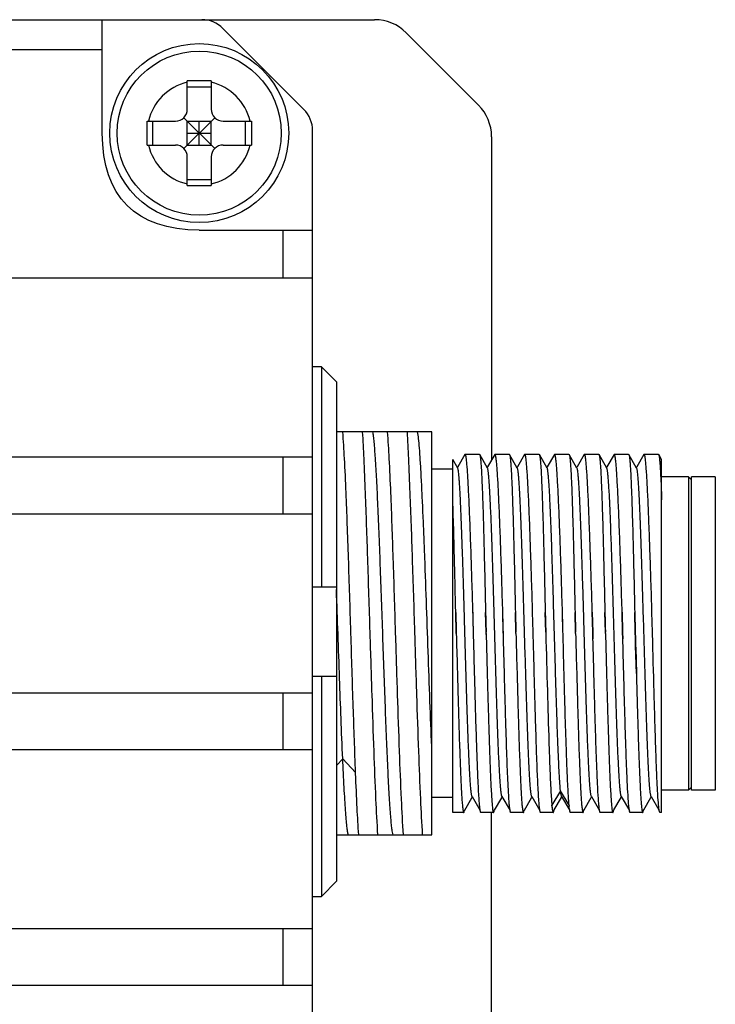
# Model space of a CAD drawing. Header units: millimetres. Extents: x 0 to 420, y 0 to 297.
# Tile 5 of 18: x 99 to 115, y 229 to 251. Entities that reach past the tile are written whole.
import ezdxf

# ---------------------------------------------------------------- set-up
doc = ezdxf.new("R2010")
doc.units = ezdxf.units.MM
doc.header["$LTSCALE"] = 23.1
doc.layers.add('_000-X55_ASM_18_1', color=7, linetype='CONTINUOUS')

msp = doc.modelspace()

# ---------------------------------------------------------------- linework, layer by layer
at = {"layer": '_000-X55_ASM_18_1'}
for p, q in [((44.3178, 251.4596), (107.3036, 251.4596)), ((101.2179, 248.9269), (101.2179, 251.4596)), ((105.7225, 249.4549), (103.9131, 251.2644)), ((109.6249, 249.5525), (108.0107, 251.1667)), ((50.6845, 250.793), (101.2179, 250.793)), ((103.1178, 249.4596), (103.1178, 250.0929)), ((103.6511, 250.0929), (103.6511, 249.4596)), ((103.1178, 249.9635), (103.6511, 249.9635)), ((102.2178, 248.9263), (102.2179, 249.193)), ((102.2179, 249.193), (102.8511, 249.193)), ((102.3473, 248.6596), (102.3473, 249.193)), ((103.0397, 248.5815), (103.7292, 249.2711)), ((103.7292, 248.5815), (103.0397, 249.2711)), ((103.1178, 249.193), (103.6511, 249.193)), ((103.1178, 248.6596), (103.1178, 249.193)), ((103.3845, 248.6596), (103.3845, 249.193)), ((103.6511, 248.6596), (103.6511, 249.193)), ((103.9178, 249.193), (104.551, 249.193)), ((104.4216, 248.6596), (104.4216, 249.193)), ((104.551, 249.193), (104.5511, 248.9263)), ((105.9178, 169.9358), (105.9178, 248.9835)), ((102.2179, 248.6596), (102.2178, 248.9263)), ((103.1178, 248.9263), (103.6511, 248.9263)), ((104.5511, 248.9263), (104.551, 248.6596)), ((109.9178, 248.8454), (109.9178, 241.622)), ((102.2179, 248.6596), (102.8511, 248.6596)), ((103.1178, 248.6596), (103.6511, 248.6596)), ((103.9178, 248.6596), (104.551, 248.6596)), ((103.1178, 247.7598), (103.1178, 248.393)), ((103.6511, 248.393), (103.6511, 247.7598)), ((103.1178, 247.8892), (103.6511, 247.8892)), ((103.3845, 246.7597), (105.9178, 246.7597)), ((105.2511, 246.7597), (105.2511, 245.693)), ((56.4748, 245.693), (105.9178, 245.693)), ((106.1178, 243.7091), (105.9178, 243.7091)), ((106.1178, 243.7091), (106.1178, 238.793)), ((106.4511, 243.3707), (106.1178, 243.7091)), ((106.4511, 243.3707), (106.4511, 232.2152)), ((108.5845, 242.251), (106.4511, 242.251)), ((108.5845, 233.251), (108.5845, 242.251)), ((56.3204, 241.693), (105.9178, 241.693)), ((105.2511, 241.693), (105.2511, 240.4263)), ((109.3231, 241.7464), (109.1634, 241.4702)), ((109.6477, 241.751), (109.3285, 241.751)), ((109.8264, 241.4457), (109.6521, 241.7472)), ((109.9897, 241.7464), (109.8301, 241.4703)), ((109.9897, 241.7464), (109.9885, 241.744)), ((109.995, 241.751), (109.9897, 241.7464)), ((110.3144, 241.751), (109.995, 241.751)), ((110.4931, 241.4457), (110.3188, 241.7472)), ((110.6563, 241.7464), (110.4968, 241.4704)), ((110.6563, 241.7464), (110.6551, 241.744)), ((110.6617, 241.751), (110.6563, 241.7464)), ((110.9811, 241.751), (110.6617, 241.751)), ((111.1598, 241.4456), (110.9854, 241.7473)), ((111.3229, 241.7463), (111.1634, 241.4702)), ((111.3229, 241.7463), (111.3218, 241.744)), ((111.3284, 241.751), (111.3229, 241.7463)), ((111.6476, 241.751), (111.3285, 241.751)), ((111.8264, 241.4456), (111.652, 241.7472)), ((111.9896, 241.7464), (111.8296, 241.4695)), ((112.3144, 241.751), (111.995, 241.751)), ((112.4931, 241.4456), (112.3187, 241.7473)), ((112.6563, 241.7463), (112.4962, 241.4694)), ((112.6563, 241.7463), (112.6551, 241.744)), ((112.6617, 241.751), (112.6563, 241.7463)), ((112.9811, 241.751), (112.6617, 241.751)), ((113.1598, 241.4457), (112.9854, 241.7473)), ((113.323, 241.7463), (113.1629, 241.4693)), ((113.323, 241.7463), (113.3218, 241.744)), ((113.3284, 241.751), (113.323, 241.7463)), ((113.6477, 241.751), (113.3284, 241.751)), ((113.7183, 241.6327), (113.6522, 241.7472)), ((109.0511, 233.7511), (109.0511, 241.6325)), ((109.1598, 241.4456), (109.0517, 241.6327)), ((113.7178, 233.751), (113.7178, 241.6326)), ((109.0511, 241.4177), (108.5845, 241.4177)), ((109.1634, 241.4702), (109.1545, 241.4548)), ((109.8301, 241.4703), (109.8212, 241.4548)), ((110.4968, 241.4704), (110.4878, 241.4549)), ((111.1634, 241.4702), (111.1545, 241.4548)), ((111.8296, 241.4695), (111.8211, 241.4548)), ((112.4962, 241.4694), (112.4878, 241.4548)), ((113.1629, 241.4693), (113.1545, 241.4548)), ((114.3178, 241.251), (113.7178, 241.251)), ((114.3178, 241.251), (114.3178, 234.251)), ((114.3845, 241.1843), (114.3178, 241.251)), ((114.9178, 241.251), (114.3845, 241.251)), ((114.3845, 234.2511), (114.3845, 241.2509)), ((114.9178, 241.2509), (114.9178, 234.2511)), ((56.3204, 240.4263), (105.9178, 240.4263)), ((109.0806, 239.7274), (109.0803, 239.7404)), ((105.9178, 238.793), (106.4511, 238.793)), ((109.1287, 237.7782), (109.1169, 238.2224)), ((109.7953, 237.7782), (109.7836, 238.2224)), ((110.1802, 237.7782), (110.169, 238.223)), ((110.462, 237.7782), (110.4502, 238.2224)), ((110.8469, 237.7782), (110.8353, 238.223)), ((110.847, 237.7782), (110.8356, 238.223)), ((111.1287, 237.7782), (111.1169, 238.2224)), ((111.5136, 237.7782), (111.502, 238.223)), ((111.7953, 237.7782), (111.7836, 238.2224)), ((112.1684, 238.223), (112.1802, 237.7782)), ((112.1803, 237.7782), (112.1687, 238.223)), ((112.462, 237.7782), (112.4502, 238.2224)), ((112.8351, 238.223), (112.8469, 237.7782)), ((112.8469, 237.7782), (112.8354, 238.223)), ((113.1287, 237.7782), (113.1169, 238.2224)), ((113.5136, 237.7782), (113.502, 238.2232)), ((113.5135, 237.7782), (113.5023, 238.2232)), ((106.7739, 237.751), (106.7731, 237.7782)), ((107.1959, 237.7782), (107.1967, 237.751)), ((107.774, 237.751), (107.7731, 237.7782)), ((108.1959, 237.7782), (108.1967, 237.751)), ((109.1287, 237.7782), (109.1294, 237.751)), ((109.1294, 237.751), (109.1287, 237.7782)), ((109.5142, 237.751), (109.5135, 237.7782)), ((109.5143, 237.751), (109.5136, 237.7782)), ((109.7967, 237.728), (109.7953, 237.7782)), ((110.1815, 237.729), (110.1802, 237.7782)), ((110.1854, 237.5847), (110.1803, 237.7782)), ((110.1854, 237.5847), (110.181, 237.751)), ((110.4627, 237.751), (110.462, 237.7782)), ((110.4627, 237.751), (110.462, 237.7782)), ((110.8476, 237.751), (110.8469, 237.7782)), ((111.1287, 237.7782), (111.1294, 237.751)), ((111.514, 237.751), (111.5134, 237.7782)), ((111.5141, 237.751), (111.5135, 237.7782)), ((111.5143, 237.751), (111.5136, 237.7782)), ((111.7961, 237.751), (111.7953, 237.7782)), ((111.7961, 237.751), (111.7953, 237.7782)), ((112.1841, 237.6325), (112.1802, 237.7782)), ((112.1802, 237.7782), (112.181, 237.751)), ((112.1802, 237.7782), (112.1841, 237.6325)), ((112.1841, 237.6325), (112.181, 237.751)), ((112.4627, 237.751), (112.462, 237.7782)), ((112.4627, 237.751), (112.462, 237.7782)), ((112.8507, 237.6343), (112.8469, 237.7782)), ((112.8469, 237.7782), (112.8507, 237.6343)), ((112.8507, 237.6343), (112.8476, 237.751)), ((113.1287, 237.7782), (113.1322, 237.6444)), ((113.1322, 237.6443), (113.1287, 237.7782)), ((113.1294, 237.751), (113.1367, 237.4754)), ((113.5146, 237.7365), (113.5135, 237.7782)), ((113.5143, 237.751), (113.5136, 237.7782)), ((113.519, 237.5747), (113.5143, 237.751)), ((113.519, 237.5747), (113.5146, 237.7365)), ((110.1854, 237.5846), (110.1815, 237.729)), ((113.1322, 237.6444), (113.1367, 237.4754)), ((113.1367, 237.4752), (113.1322, 237.6443)), ((113.1367, 237.4754), (113.138, 237.4262)), ((113.1532, 236.8601), (113.1367, 237.4752)), ((113.138, 237.4262), (113.1531, 236.8605)), ((113.1531, 236.8605), (113.1576, 236.698)), ((106.4511, 236.793), (105.9178, 236.793)), ((106.1178, 236.793), (106.1178, 231.8769)), ((113.1576, 236.6982), (113.1577, 236.6918)), ((113.1576, 236.698), (113.1577, 236.6916)), ((113.1577, 236.6916), (113.1596, 236.6226)), ((56.3204, 236.4263), (105.9178, 236.4263)), ((105.2511, 236.4263), (105.2511, 235.1596)), ((113.176, 236.0441), (113.177, 236.01)), ((113.177, 236.01), (113.1808, 235.8817)), ((113.1808, 235.8819), (113.181, 235.8753)), ((113.181, 235.8753), (113.1813, 235.864)), ((56.3204, 235.1596), (105.9178, 235.1596)), ((106.5907, 234.9535), (106.4511, 234.8036)), ((106.8797, 234.6437), (106.5909, 234.9537)), ((106.8794, 234.6227), (106.8786, 234.6434)), ((109.6194, 234.3952), (109.6172, 234.4409)), ((109.6196, 234.3905), (109.6194, 234.3957)), ((111.4596, 234.2342), (111.2672, 233.9125)), ((111.6498, 233.9164), (111.4597, 234.2342)), ((114.3178, 234.251), (113.7178, 234.251)), ((114.3845, 234.3177), (114.3178, 234.251)), ((114.9178, 234.251), (114.3845, 234.251)), ((109.0511, 234.0843), (108.5845, 234.0843)), ((109.3176, 233.8072), (109.4769, 234.0828)), ((109.4769, 234.0828), (109.4878, 234.1017)), ((109.4825, 234.1108), (109.6642, 233.7965)), ((109.9842, 233.8072), (110.1436, 234.0828)), ((110.1436, 234.0828), (110.1544, 234.1016)), ((110.1492, 234.1107), (110.3309, 233.7963)), ((110.6509, 233.8072), (110.8102, 234.0828)), ((110.8102, 234.0828), (110.8211, 234.1016)), ((110.8157, 234.1108), (110.9976, 233.7963)), ((111.3181, 233.8079), (111.4779, 234.0843)), ((111.4779, 234.0843), (111.4878, 234.1015)), ((111.4825, 234.1107), (111.6649, 233.795)), ((111.9848, 233.808), (112.1446, 234.0844)), ((112.1446, 234.0844), (112.1544, 234.1015)), ((112.1491, 234.1108), (112.3309, 233.7963)), ((112.6514, 233.8081), (112.8112, 234.0845)), ((112.8112, 234.0845), (112.8211, 234.1016)), ((112.8157, 234.1109), (112.9975, 233.7964)), ((113.3181, 233.8081), (113.4779, 234.0845)), ((113.4779, 234.0845), (113.4878, 234.1016)), ((113.4825, 234.1108), (113.656, 233.8107)), ((109.3002, 233.7772), (109.3176, 233.8072)), ((109.9669, 233.7771), (109.9842, 233.8072)), ((110.6336, 233.7772), (110.6509, 233.8072)), ((111.3002, 233.7769), (111.3181, 233.8079)), ((111.3105, 233.7938), (111.3107, 233.7952)), ((111.3105, 233.7938), (111.3107, 233.7949)), ((111.9681, 233.7792), (111.9848, 233.808)), ((112.6336, 233.7772), (112.6514, 233.8081)), ((113.3002, 233.7772), (113.3181, 233.8081)), ((113.656, 233.8107), (113.6642, 233.7963)), ((109.2951, 233.751), (109.0511, 233.751)), ((109.9617, 233.751), (109.68, 233.751)), ((109.9178, 170.0739), (109.9178, 233.751)), ((110.6284, 233.751), (110.3466, 233.751)), ((111.2951, 233.751), (111.0133, 233.751)), ((111.9618, 233.751), (111.68, 233.751)), ((112.6284, 233.751), (112.3467, 233.751)), ((113.2951, 233.751), (113.0133, 233.751)), ((113.7178, 233.751), (113.68, 233.751)), ((106.4511, 233.251), (107.37, 233.251)), ((107.3724, 233.251), (108.37, 233.251)), ((108.3724, 233.251), (108.5845, 233.251)), ((106.1178, 231.8769), (106.4511, 232.2152)), ((105.9178, 231.8769), (106.1178, 231.8769)), ((56.3204, 231.1596), (105.9178, 231.1596)), ((105.2511, 231.1596), (105.2511, 229.8929)), ((56.3204, 229.8929), (105.9178, 229.8929))]:
    msp.add_line(p, q, dxfattribs=at)
for radius in [2, 1.8333]:
    msp.add_circle((103.3845, 248.9263), radius, dxfattribs=at)
for centre, radius, start, end in [((103.4417, 250.793), 0.6667, 45, 90), ((107.3036, 250.4596), 1, 45, 90), ((103.3845, 248.9263), 1.1667, 103.21298, 166.78702), ((103.3845, 98.129), 151.9641, 89.899457, 90.100543), ((103.3845, 248.9263), 1.1667, 13.21298, 76.78702), ((102.8511, 249.4596), 0.2667, 270, 360), ((103.9178, 249.4596), 0.2667, 180, 270), ((105.2511, 248.9835), 0.6667, 0, 45), ((108.9178, 248.8454), 1, 0, 45), ((103.3845, 248.9263), 1.1667, 193.21298, 256.78702), ((102.8511, 248.393), 0.2667, 0, 90), ((103.3845, 248.9263), 1.1667, 283.21298, 346.78702), ((103.9178, 248.393), 0.2667, 90, 180), ((103.3845, 399.7236), 151.9641, 269.899457, 270.100543), ((114.7732, 234.2041), 3.1369, 185.37677, 185.74622)]:
    msp.add_arc(centre, radius, start, end, dxfattribs=at)
msp.add_open_spline([(103.3845, 246.7597), (101.969, 246.7597), (101.2179, 247.5113), (101.2179, 248.9269)], degree=3, dxfattribs=at)
for points, knots in [([(106.6677, 240.896), (106.6565, 241.151), (106.6351, 241.6029), (106.6086, 242.0545), (106.5942, 242.251)], [0, 0, 0, 0, 0.5643127, 1, 1, 1, 1]), ([(107.0282, 242.251), (107.0405, 242.0544), (107.063, 241.6028), (107.0812, 241.151), (107.0903, 240.896)], [0, 0, 0, 0, 0.4356367, 1, 1, 1, 1]), ([(107.7162, 233.2511), (107.7098, 233.2721), (107.6995, 233.3266), (107.686, 233.4254), (107.6725, 233.5583), (107.6587, 233.7241), (107.6448, 233.9218), (107.6251, 234.2441), (107.6012, 234.7129), (107.5738, 235.3437), (107.546, 236.0506), (107.5184, 236.8116), (107.4907, 237.6027), (107.4626, 238.3994), (107.4354, 239.1767), (107.4073, 239.9102), (107.3799, 240.577), (107.3527, 241.1563), (107.3251, 241.6299), (107.3018, 241.9515), (107.2815, 242.145), (107.2708, 242.2195), (107.265, 242.251)], [0, 0, 0, 0, 0.0072914, 0.0183867, 0.0332218, 0.0517143, 0.073761, 0.0991787, 0.1592086, 0.2299724, 0.3092988, 0.3946497, 0.4834042, 0.5727721, 0.6599628, 0.742242, 0.8170628, 0.882071, 0.9352389, 0.9749482, 0.9893538, 1, 1, 1, 1]), ([(107.6676, 240.896), (107.6564, 241.151), (107.6351, 241.6029), (107.6084, 242.0544), (107.594, 242.251)], [0, 0, 0, 0, 0.5643082, 1, 1, 1, 1]), ([(108.0284, 242.251), (108.0411, 242.0544), (108.0628, 241.6028), (108.0809, 241.151), (108.0902, 240.896)], [0, 0, 0, 0, 0.4356375, 1, 1, 1, 1]), ([(108.5844, 235.102), (108.57, 235.4348), (108.5429, 236.1356), (108.5037, 237.2162), (108.4657, 238.3321), (108.4322, 239.2523), (108.4057, 239.9536), (108.3859, 240.4338), (108.3659, 240.8722), (108.3465, 241.2623), (108.3272, 241.5976), (108.3076, 241.873), (108.2885, 242.0842), (108.2738, 242.2031), (108.2651, 242.251)], [0, 0, 0, 0, 0.1396266, 0.2939365, 0.453242, 0.6076116, 0.6799071, 0.7474025, 0.8090514, 0.8638917, 0.9110799, 0.9498477, 0.9795978, 1, 1, 1, 1]), ([(109.3231, 241.7464), (109.3225, 241.7454), (109.32, 241.7402), (109.3183, 241.7346), (109.3171, 241.7301)], [0, 0, 0, 0, 0.1918011, 1, 1, 1, 1]), ([(109.3285, 241.751), (109.328, 241.751), (109.3255, 241.7504), (109.3241, 241.7481), (109.3231, 241.7464)], [0, 0, 0, 0, 0.1880601, 1, 1, 1, 1]), ([(109.5021, 238.223), (109.4951, 238.4595), (109.4805, 238.9195), (109.459, 239.5828), (109.44, 240.1015), (109.425, 240.481), (109.4141, 240.7334), (109.4032, 240.9613), (109.3924, 241.1628), (109.3818, 241.3361), (109.3714, 241.48), (109.3623, 241.5808), (109.3548, 241.6458), (109.3496, 241.6827), (109.3447, 241.7113), (109.3394, 241.7323), (109.3355, 241.7447), (109.3306, 241.751), (109.3285, 241.751)], [0, 0, 0, 0, 0.2007037, 0.3904313, 0.5629537, 0.6409658, 0.7126082, 0.7772939, 0.8344927, 0.8837356, 0.9246233, 0.9568329, 0.9696053, 0.9801255, 0.988381, 0.9943741, 0.9981529, 1, 1, 1, 1]), ([(109.6477, 241.751), (109.6481, 241.751), (109.6501, 241.7505), (109.6513, 241.7486), (109.6521, 241.7472)], [0, 0, 0, 0, 0.189442, 1, 1, 1, 1]), ([(109.6521, 241.7472), (109.6542, 241.7437), (109.6574, 241.7333), (109.6615, 241.714), (109.6657, 241.687), (109.672, 241.636), (109.6793, 241.5534), (109.6875, 241.4324), (109.6957, 241.2828), (109.7038, 241.1059), (109.7119, 240.9029), (109.7232, 240.585), (109.7365, 240.1361), (109.7524, 239.5454), (109.7674, 238.8993), (109.7781, 238.452), (109.7833, 238.2224)], [0, 0, 0, 0, 0.0034951, 0.0090864, 0.0168161, 0.0266906, 0.0528108, 0.0872757, 0.1298283, 0.180151, 0.2378524, 0.3024936, 0.4505328, 0.6197021, 0.804759, 1, 1, 1, 1]), ([(110.1687, 238.223), (110.1615, 238.4595), (110.1475, 238.9196), (110.1287, 239.4842), (110.1137, 239.9109), (110.1026, 240.2061), (110.0915, 240.481), (110.0807, 240.7334), (110.07, 240.9613), (110.0591, 241.1628), (110.0484, 241.3361), (110.038, 241.48), (110.029, 241.5808), (110.0215, 241.6458), (110.0163, 241.6827), (110.0114, 241.7113), (110.0061, 241.7323), (110.0021, 241.7447), (109.9972, 241.751), (109.995, 241.751)], [0, 0, 0, 0, 0.2007059, 0.3904221, 0.4792036, 0.5629436, 0.6409554, 0.712595, 0.77728, 0.8344767, 0.8837196, 0.9246084, 0.9568147, 0.9695855, 0.9801052, 0.9883598, 0.9943567, 0.9981447, 1, 1, 1, 1]), ([(110.3144, 241.751), (110.3148, 241.751), (110.3168, 241.7505), (110.318, 241.7486), (110.3188, 241.7472)], [0, 0, 0, 0, 0.1895839, 1, 1, 1, 1]), ([(110.3188, 241.7472), (110.3208, 241.7437), (110.3241, 241.7334), (110.3282, 241.7141), (110.3323, 241.6871), (110.3386, 241.6361), (110.346, 241.5535), (110.3542, 241.4325), (110.3623, 241.2829), (110.3704, 241.106), (110.3786, 240.903), (110.3899, 240.5852), (110.4032, 240.1362), (110.419, 239.5455), (110.4341, 238.8993), (110.4447, 238.4521), (110.45, 238.2224)], [0, 0, 0, 0, 0.0034902, 0.0090769, 0.0168024, 0.0266733, 0.052787, 0.0872465, 0.1297951, 0.1801154, 0.2378158, 0.3024571, 0.4505003, 0.6196777, 0.8047459, 1, 1, 1, 1]), ([(110.8353, 238.223), (110.8281, 238.4595), (110.8143, 238.9196), (110.792, 239.5828), (110.7736, 240.1015), (110.7583, 240.481), (110.7473, 240.7334), (110.7365, 240.9613), (110.7258, 241.1628), (110.7152, 241.3361), (110.7046, 241.48), (110.6956, 241.5808), (110.6881, 241.6458), (110.683, 241.6827), (110.6781, 241.7113), (110.6728, 241.7323), (110.6689, 241.7447), (110.6639, 241.751), (110.6617, 241.751)], [0, 0, 0, 0, 0.2007065, 0.3904229, 0.5629442, 0.6409553, 0.7125973, 0.7772806, 0.8344783, 0.8837203, 0.92461, 0.9568182, 0.9695886, 0.9801053, 0.9883598, 0.994356, 0.9981402, 1, 1, 1, 1]), ([(110.9811, 241.751), (110.9814, 241.751), (110.9834, 241.7505), (110.9846, 241.7486), (110.9854, 241.7473)], [0, 0, 0, 0, 0.1896567, 1, 1, 1, 1]), ([(110.9854, 241.7473), (110.9875, 241.7437), (110.9907, 241.7334), (110.9949, 241.7141), (110.999, 241.6872), (111.0053, 241.6361), (111.0126, 241.5536), (111.0208, 241.4326), (111.0289, 241.283), (111.0371, 241.1061), (111.0452, 240.9032), (111.0565, 240.5853), (111.0699, 240.1363), (111.0857, 239.5456), (111.1007, 238.8994), (111.1114, 238.4521), (111.1166, 238.2224)], [0, 0, 0, 0, 0.0034864, 0.0090697, 0.0167921, 0.0266601, 0.0527688, 0.0872241, 0.1297695, 0.180088, 0.2377877, 0.302429, 0.4504753, 0.619659, 0.8047358, 1, 1, 1, 1]), ([(111.502, 238.223), (111.4947, 238.4595), (111.481, 238.9196), (111.4587, 239.5828), (111.4401, 240.1015), (111.425, 240.481), (111.414, 240.7334), (111.4031, 240.9613), (111.3925, 241.1628), (111.3819, 241.3361), (111.3714, 241.48), (111.3622, 241.5808), (111.3548, 241.6458), (111.3496, 241.6827), (111.3448, 241.7113), (111.3395, 241.7323), (111.3356, 241.7447), (111.3306, 241.751), (111.3284, 241.751)], [0, 0, 0, 0, 0.2007069, 0.3904238, 0.5629455, 0.6409565, 0.712599, 0.7772829, 0.8344806, 0.8837218, 0.9246116, 0.9568213, 0.9695923, 0.9801087, 0.9883622, 0.9943571, 0.9981401, 1, 1, 1, 1]), ([(111.6477, 241.751), (111.648, 241.751), (111.65, 241.7505), (111.6512, 241.7486), (111.6521, 241.7472)], [0, 0, 0, 0, 0.1886044, 1, 1, 1, 1]), ([(111.6521, 241.7472), (111.6541, 241.7437), (111.6574, 241.7333), (111.6616, 241.714), (111.6658, 241.687), (111.672, 241.636), (111.6793, 241.5534), (111.6875, 241.4323), (111.6956, 241.2827), (111.7038, 241.1058), (111.7119, 240.9029), (111.7199, 240.6755), (111.7279, 240.4254), (111.7389, 240.0524), (111.7522, 239.5454), (111.7675, 238.8993), (111.7781, 238.452), (111.7833, 238.2224)], [0, 0, 0, 0, 0.0034971, 0.0090944, 0.0168294, 0.0267037, 0.0528259, 0.0872896, 0.1298464, 0.180168, 0.2378714, 0.3025104, 0.373585, 0.4505482, 0.6197134, 0.8047642, 1, 1, 1, 1]), ([(111.9896, 241.7464), (111.9891, 241.7454), (111.9865, 241.7402), (111.9848, 241.7346), (111.9836, 241.73)], [0, 0, 0, 0, 0.191581, 1, 1, 1, 1]), ([(111.995, 241.751), (111.9945, 241.751), (111.9921, 241.7504), (111.9906, 241.7481), (111.9896, 241.7464)], [0, 0, 0, 0, 0.1894846, 1, 1, 1, 1]), ([(112.1687, 238.223), (112.1616, 238.4595), (112.1473, 238.9196), (112.1255, 239.5828), (112.1067, 240.1015), (112.0917, 240.481), (112.0807, 240.7334), (112.0698, 240.9613), (112.0591, 241.1628), (112.0485, 241.3361), (112.038, 241.48), (112.0277, 241.5931), (112.0188, 241.6679), (112.0114, 241.7113), (112.0062, 241.7323), (112.0022, 241.7447), (111.9972, 241.751), (111.995, 241.751)], [0, 0, 0, 0, 0.2006995, 0.3904234, 0.5629418, 0.6409523, 0.712594, 0.7772783, 0.8344743, 0.8837163, 0.9246057, 0.9568146, 0.9800995, 0.9883532, 0.9943487, 0.9981358, 1, 1, 1, 1]), ([(112.3144, 241.751), (112.3147, 241.751), (112.3167, 241.7505), (112.3179, 241.7487), (112.3187, 241.7473)], [0, 0, 0, 0, 0.1892253, 1, 1, 1, 1]), ([(112.3187, 241.7473), (112.3208, 241.7437), (112.324, 241.7334), (112.3282, 241.7142), (112.3324, 241.6872), (112.3386, 241.6362), (112.3459, 241.5537), (112.3542, 241.4327), (112.3623, 241.2831), (112.3704, 241.1062), (112.3786, 240.9033), (112.3866, 240.6759), (112.3945, 240.4258), (112.4055, 240.0528), (112.419, 239.5457), (112.434, 238.8994), (112.4448, 238.4521), (112.45, 238.2224)], [0, 0, 0, 0, 0.0034824, 0.0090652, 0.0167871, 0.0266494, 0.0527519, 0.0871999, 0.1297444, 0.1800581, 0.2377584, 0.3023982, 0.3734773, 0.4504483, 0.6196386, 0.8047239, 1, 1, 1, 1]), ([(112.8354, 238.223), (112.8281, 238.4595), (112.8141, 238.9196), (112.7922, 239.5828), (112.7734, 240.1015), (112.7583, 240.481), (112.7474, 240.7334), (112.7365, 240.9613), (112.7258, 241.1628), (112.7152, 241.3361), (112.7047, 241.48), (112.6956, 241.5808), (112.6881, 241.6458), (112.6829, 241.6827), (112.6781, 241.7113), (112.6728, 241.7323), (112.6689, 241.7447), (112.6639, 241.751), (112.6617, 241.751)], [0, 0, 0, 0, 0.2007069, 0.390424, 0.5629462, 0.6409579, 0.7125986, 0.7772845, 0.8344808, 0.8837232, 0.9246128, 0.9568209, 0.9695922, 0.9801115, 0.9883639, 0.9943572, 0.9981415, 1, 1, 1, 1]), ([(112.9811, 241.751), (112.9814, 241.751), (112.9834, 241.7505), (112.9846, 241.7486), (112.9854, 241.7473)], [0, 0, 0, 0, 0.1896968, 1, 1, 1, 1]), ([(112.9854, 241.7473), (112.9875, 241.7437), (112.9907, 241.7334), (112.9948, 241.7142), (112.999, 241.6872), (113.0053, 241.6362), (113.0126, 241.5536), (113.0208, 241.4326), (113.0289, 241.2831), (113.0371, 241.1061), (113.0452, 240.9032), (113.0565, 240.5853), (113.0698, 240.1363), (113.0857, 239.5456), (113.1007, 238.8994), (113.1114, 238.4521), (113.1166, 238.2224)], [0, 0, 0, 0, 0.0034846, 0.0090662, 0.0167871, 0.0266538, 0.0527602, 0.0872136, 0.1297577, 0.1800752, 0.2377745, 0.302416, 0.4504637, 0.6196503, 0.8047311, 1, 1, 1, 1]), ([(113.502, 238.2232), (113.4948, 238.4597), (113.4808, 238.9197), (113.4588, 239.583), (113.4401, 240.1016), (113.4249, 240.4811), (113.414, 240.7335), (113.4032, 240.9614), (113.3924, 241.1628), (113.3818, 241.3362), (113.3714, 241.48), (113.3623, 241.5808), (113.3547, 241.6458), (113.3495, 241.6827), (113.3447, 241.7113), (113.3395, 241.7323), (113.3355, 241.7447), (113.3306, 241.751), (113.3284, 241.751)], [0, 0, 0, 0, 0.20071, 0.390429, 0.562952, 0.6409639, 0.7126042, 0.7772898, 0.8344865, 0.8837287, 0.9246171, 0.9568255, 0.9695976, 0.9801176, 0.9883696, 0.9943613, 0.9981431, 1, 1, 1, 1]), ([(113.6477, 241.751), (113.6481, 241.751), (113.6501, 241.7505), (113.6513, 241.7486), (113.6522, 241.7472)], [0, 0, 0, 0, 0.1891144, 1, 1, 1, 1]), ([(113.6522, 241.7472), (113.6542, 241.7437), (113.6573, 241.7338), (113.6614, 241.7153), (113.6654, 241.6894), (113.6714, 241.6408), (113.6785, 241.5622), (113.6866, 241.4472), (113.6946, 241.305), (113.7024, 241.1367), (113.7103, 240.9437), (113.7152, 240.8069), (113.7178, 240.7346)], [0, 0, 0, 0, 0.011775, 0.0304258, 0.0560964, 0.088803, 0.1751706, 0.2890051, 0.4295072, 0.5956714, 0.7862973, 1, 1, 1, 1]), ([(109.4825, 234.1108), (109.4803, 234.1147), (109.4765, 234.1261), (109.4717, 234.1472), (109.4668, 234.1765), (109.4595, 234.2316), (109.4509, 234.3205), (109.4412, 234.4504), (109.4314, 234.6102), (109.4213, 234.7987), (109.4113, 235.0141), (109.3934, 235.4499), (109.3693, 236.1426), (109.3405, 237.1024), (109.3164, 237.9507), (109.2961, 238.6363), (109.2813, 239.1313), (109.2663, 239.5989), (109.2513, 240.0295), (109.2366, 240.4144), (109.2217, 240.7459), (109.2088, 240.9854), (109.1982, 241.1453), (109.1908, 241.24), (109.1834, 241.3171), (109.1762, 241.3765), (109.1689, 241.4173), (109.1637, 241.4388), (109.1598, 241.4456)], [0, 0, 0, 0, 0.0018698, 0.0048151, 0.008857, 0.0139955, 0.0275312, 0.0453115, 0.0671787, 0.0929471, 0.1223864, 0.1552315, 0.2710924, 0.4054283, 0.5473954, 0.6176607, 0.6855394, 0.7496508, 0.8087109, 0.8615024, 0.9069664, 0.9442007, 0.959475, 0.9724186, 0.9829801, 0.9911157, 0.9967875, 1, 1, 1, 1]), ([(110.1492, 234.1107), (110.1469, 234.1146), (110.1432, 234.126), (110.1384, 234.1471), (110.1335, 234.1764), (110.1262, 234.2316), (110.1176, 234.3204), (110.1078, 234.4502), (110.098, 234.6101), (110.088, 234.7986), (110.078, 235.0139), (110.068, 235.2542), (110.0581, 235.5174), (110.0443, 235.9067), (110.0274, 236.4311), (110.0077, 237.092), (109.9878, 237.7777), (109.968, 238.4633), (109.9482, 239.1243), (109.9285, 239.7368), (109.9115, 240.2066), (109.8976, 240.5418), (109.8876, 240.7572), (109.8776, 240.9458), (109.8678, 241.1057), (109.858, 241.2356), (109.8494, 241.3245), (109.8421, 241.3797), (109.8373, 241.4091), (109.8325, 241.4303), (109.8287, 241.4417), (109.8264, 241.4457)], [0, 0, 0, 0, 0.00187, 0.0048171, 0.0088606, 0.0140001, 0.0275249, 0.0452943, 0.0671647, 0.0929395, 0.1223734, 0.1552099, 0.1911656, 0.2299093, 0.3143167, 0.4054219, 0.4999272, 0.5944341, 0.6855485, 0.7699647, 0.844687, 0.8775312, 0.9069684, 0.9327562, 0.9546497, 0.9724256, 0.9859531, 0.9910986, 0.995154, 0.9981167, 1, 1, 1, 1]), ([(110.8157, 234.1108), (110.8134, 234.1148), (110.8097, 234.1262), (110.8049, 234.1474), (110.8001, 234.1769), (110.7929, 234.2322), (110.7842, 234.3213), (110.7744, 234.4512), (110.7646, 234.6113), (110.7547, 234.7999), (110.7446, 235.0154), (110.7307, 235.3507), (110.7138, 235.8205), (110.694, 236.4329), (110.6743, 237.0937), (110.6544, 237.7792), (110.6346, 238.4647), (110.6149, 239.1255), (110.5951, 239.7377), (110.5782, 240.2073), (110.5642, 240.5424), (110.5542, 240.7577), (110.5443, 240.9461), (110.5345, 241.106), (110.5246, 241.2359), (110.516, 241.3247), (110.5088, 241.3798), (110.5039, 241.4091), (110.4991, 241.4303), (110.4954, 241.4417), (110.4931, 241.4457)], [0, 0, 0, 0, 0.0018814, 0.0048431, 0.0089053, 0.0140659, 0.02763, 0.0454184, 0.067304, 0.0931066, 0.1225669, 0.1554131, 0.2301278, 0.3145458, 0.405644, 0.5001369, 0.5946214, 0.6857069, 0.7700965, 0.8447808, 0.8776223, 0.9070413, 0.9328034, 0.9546865, 0.9724668, 0.9859818, 0.9911158, 0.9951607, 0.9981165, 1, 1, 1, 1]), ([(111.4597, 234.2343), (111.4515, 234.3088), (111.4378, 234.4927), (111.4199, 234.8169), (111.4019, 235.2332), (111.3835, 235.7288), (111.3653, 236.2882), (111.3468, 236.894), (111.3284, 237.5273), (111.3099, 238.1684), (111.2914, 238.7974), (111.2731, 239.3946), (111.2546, 239.9415), (111.2389, 240.3579), (111.2258, 240.6532), (111.2165, 240.8422), (111.2074, 241.0073), (111.1982, 241.1472), (111.1891, 241.2609), (111.181, 241.3387), (111.1743, 241.3871), (111.1698, 241.413), (111.1653, 241.4318), (111.1619, 241.442), (111.1598, 241.4456)], [0, 0, 0, 0, 0.0311598, 0.0765861, 0.1349241, 0.2043172, 0.2826605, 0.367474, 0.4561509, 0.5459169, 0.6339779, 0.717611, 0.7941887, 0.8613601, 0.8907469, 0.917012, 0.9399662, 0.9594421, 0.9752781, 0.9873487, 0.9919466, 0.9955829, 0.9982612, 1, 1, 1, 1]), ([(112.1491, 234.1108), (112.1468, 234.1148), (112.1431, 234.1262), (112.1383, 234.1474), (112.1335, 234.1768), (112.1263, 234.232), (112.1177, 234.3209), (112.1078, 234.4509), (112.0979, 234.6108), (112.0881, 234.7993), (112.0781, 235.0148), (112.0599, 235.4506), (112.0362, 236.1433), (112.0074, 237.103), (111.983, 237.9512), (111.9629, 238.6367), (111.9478, 239.1316), (111.9333, 239.599), (111.9184, 240.0295), (111.9033, 240.4144), (111.8884, 240.7458), (111.8756, 240.9852), (111.8651, 241.1449), (111.8579, 241.2394), (111.8506, 241.3164), (111.8434, 241.3758), (111.8359, 241.4168), (111.8305, 241.4385), (111.8265, 241.4454)], [0, 0, 0, 0, 0.001884, 0.004841, 0.0088919, 0.014037, 0.0275814, 0.0453761, 0.0672519, 0.0930266, 0.1224742, 0.1553272, 0.2711898, 0.4055211, 0.5474736, 0.6177318, 0.6855926, 0.7496783, 0.8087116, 0.861522, 0.9070171, 0.9441912, 0.9594296, 0.9723546, 0.9829091, 0.9910456, 0.9967377, 1, 1, 1, 1]), ([(112.8161, 234.1115), (112.8138, 234.1154), (112.8099, 234.1266), (112.8049, 234.1476), (112.8001, 234.1769), (112.7929, 234.2324), (112.7846, 234.3218), (112.7752, 234.4523), (112.7655, 234.6125), (112.7554, 234.8009), (112.745, 235.016), (112.7304, 235.351), (112.7143, 235.8209), (112.6951, 236.4334), (112.6747, 237.0942), (112.6541, 237.7794), (112.6356, 238.4648), (112.6157, 239.1256), (112.598, 239.6499), (112.5841, 240.0391), (112.5745, 240.3019), (112.565, 240.5418), (112.5552, 240.7569), (112.545, 240.9455), (112.5348, 241.1057), (112.5247, 241.2358), (112.516, 241.3247), (112.5089, 241.3796), (112.5043, 241.4085), (112.4997, 241.4293), (112.4961, 241.4404), (112.4938, 241.4443)], [0, 0, 0, 0, 0.001853, 0.0047813, 0.0088229, 0.0139871, 0.0276213, 0.0455009, 0.0674235, 0.0931903, 0.1225921, 0.155397, 0.2301582, 0.3146521, 0.4057318, 0.5002262, 0.5947099, 0.6858023, 0.7702828, 0.8090148, 0.8449105, 0.877691, 0.9070961, 0.9328857, 0.9548272, 0.9726804, 0.9862034, 0.9912981, 0.9952852, 0.9981766, 1, 1, 1, 1]), ([(113.4831, 234.112), (113.4809, 234.1161), (113.4773, 234.1276), (113.4725, 234.1489), (113.4676, 234.1783), (113.4602, 234.2333), (113.4512, 234.3218), (113.4411, 234.4514), (113.4312, 234.6113), (113.4216, 234.8002), (113.412, 235.016), (113.4023, 235.2566), (113.3922, 235.5197), (113.3778, 235.9088), (113.3604, 236.433), (113.3418, 237.0937), (113.3221, 237.7793), (113.3011, 238.4647), (113.2818, 239.1252), (113.2656, 239.6492), (113.2517, 240.0384), (113.2414, 240.3017), (113.231, 240.5423), (113.2208, 240.7576), (113.2112, 240.9457), (113.2018, 241.1051), (113.1923, 241.2346), (113.1835, 241.3235), (113.176, 241.3788), (113.171, 241.4085), (113.166, 241.4299), (113.1622, 241.4414), (113.1598, 241.4455)], [0, 0, 0, 0, 0.0019032, 0.0048738, 0.0089277, 0.014063, 0.0275504, 0.0452692, 0.0671423, 0.092992, 0.1225145, 0.1553993, 0.1913459, 0.2300504, 0.3144234, 0.4055649, 0.5000642, 0.594568, 0.6856298, 0.7699668, 0.8087101, 0.8447094, 0.8776089, 0.9070502, 0.9327503, 0.9545406, 0.972273, 0.9858213, 0.9909937, 0.9950827, 0.9980819, 1, 1, 1, 1]), ([(106.7731, 237.7782), (106.7559, 238.3284), (106.7309, 239.1344), (106.695, 240.1736), (106.6771, 240.6627), (106.6677, 240.896)], [0, 0, 0, 0, 0.5293793, 0.7754615, 1, 1, 1, 1]), ([(107.0903, 240.896), (107.1099, 240.407), (107.1459, 239.3678), (107.1786, 238.3284), (107.1959, 237.7782)], [0, 0, 0, 0, 0.4706189, 1, 1, 1, 1]), ([(107.7731, 237.7782), (107.7559, 238.3284), (107.7233, 239.3678), (107.6872, 240.407), (107.6676, 240.896)], [0, 0, 0, 0, 0.5293848, 1, 1, 1, 1]), ([(108.0902, 240.896), (108.1099, 240.407), (108.146, 239.3678), (108.1786, 238.3284), (108.1959, 237.7782)], [0, 0, 0, 0, 0.4706192, 1, 1, 1, 1]), ([(109.0803, 239.7404), (109.0779, 239.8312), (109.069, 240.1629), (109.0596, 240.4945), (109.0511, 240.7354)], [0, 0, 0, 0, 0.273662, 1, 1, 1, 1]), ([(109.1166, 238.2224), (109.1136, 238.3534), (109.1014, 238.8551), (109.0903, 239.3567), (109.0806, 239.7274)], [0, 0, 0, 0, 0.2610605, 1, 1, 1, 1]), ([(106.591, 234.9537), (106.5644, 235.5503), (106.5179, 236.8092), (106.4747, 238.0682), (106.4511, 238.7304)], [0, 0, 0, 0, 0.474006, 1, 1, 1, 1]), ([(109.1166, 238.2224), (109.1176, 238.1855), (109.1219, 238.0375), (109.1257, 237.8894), (109.1287, 237.7782)], [0, 0, 0, 0, 0.249248, 1, 1, 1, 1]), ([(109.5136, 237.7782), (109.5116, 237.8524), (109.5074, 238.0007), (109.504, 238.149), (109.5021, 238.223)], [0, 0, 0, 0, 0.5008736, 1, 1, 1, 1]), ([(109.5135, 237.7782), (109.5126, 237.8153), (109.509, 237.9636), (109.5053, 238.1119), (109.5024, 238.223)], [0, 0, 0, 0, 0.2506042, 1, 1, 1, 1]), ([(109.7833, 238.2224), (109.7843, 238.1855), (109.7887, 238.0375), (109.7924, 237.8894), (109.7954, 237.7782)], [0, 0, 0, 0, 0.249248, 1, 1, 1, 1]), ([(110.1803, 237.7782), (110.1783, 237.8524), (110.1741, 238.0007), (110.1707, 238.149), (110.1687, 238.223)], [0, 0, 0, 0, 0.5008737, 1, 1, 1, 1]), ([(110.45, 238.2224), (110.451, 238.1855), (110.4553, 238.0375), (110.459, 237.8894), (110.462, 237.7782)], [0, 0, 0, 0, 0.249248, 1, 1, 1, 1]), ([(111.1166, 238.2224), (111.1176, 238.1855), (111.122, 238.0375), (111.1257, 237.8894), (111.1287, 237.7782)], [0, 0, 0, 0, 0.249248, 1, 1, 1, 1]), ([(111.5135, 237.7782), (111.5126, 237.8153), (111.5089, 237.9636), (111.5052, 238.1119), (111.5023, 238.223)], [0, 0, 0, 0, 0.250594, 1, 1, 1, 1]), ([(111.7833, 238.2224), (111.7843, 238.1855), (111.7887, 238.0375), (111.7924, 237.8894), (111.7954, 237.7782)], [0, 0, 0, 0, 0.249248, 1, 1, 1, 1]), ([(112.45, 238.2224), (112.451, 238.1855), (112.4553, 238.0375), (112.459, 237.8894), (112.462, 237.7782)], [0, 0, 0, 0, 0.249248, 1, 1, 1, 1]), ([(113.1166, 238.2224), (113.1176, 238.1855), (113.122, 238.0375), (113.1257, 237.8894), (113.1287, 237.7782)], [0, 0, 0, 0, 0.249248, 1, 1, 1, 1]), ([(106.8786, 234.6434), (106.8593, 235.1317), (106.8238, 236.1675), (106.7911, 237.2035), (106.7739, 237.751)], [0, 0, 0, 0, 0.471492, 1, 1, 1, 1]), ([(107.1967, 237.751), (107.211, 237.2951), (107.2386, 236.4171), (107.28, 235.1822), (107.321, 234.138), (107.352, 233.516), (107.37, 233.251)], [0, 0, 0, 0, 0.3038546, 0.5851646, 0.8230835, 1, 1, 1, 1]), ([(107.9474, 233.251), (107.9294, 233.516), (107.8984, 234.138), (107.8573, 235.1822), (107.8159, 236.4171), (107.7883, 237.2951), (107.774, 237.751)], [0, 0, 0, 0, 0.1769193, 0.4148395, 0.6961486, 1, 1, 1, 1]), ([(108.1967, 237.751), (108.211, 237.2951), (108.2385, 236.4171), (108.28, 235.1822), (108.321, 234.138), (108.352, 233.516), (108.37, 233.251)], [0, 0, 0, 0, 0.3038536, 0.5851628, 0.8230818, 1, 1, 1, 1]), ([(109.1294, 237.751), (109.1363, 237.4909), (109.1498, 236.9806), (109.167, 236.3521), (109.181, 235.8715), (109.1913, 235.5358), (109.2016, 235.2216), (109.2118, 234.9316), (109.2221, 234.6689), (109.2323, 234.4358), (109.2425, 234.2346), (109.2525, 234.0673), (109.2614, 233.9498), (109.2687, 233.874), (109.2738, 233.8309), (109.2787, 233.7975), (109.2839, 233.7728), (109.2878, 233.7588), (109.2927, 233.751), (109.2951, 233.751)], [0, 0, 0, 0, 0.1948032, 0.3821262, 0.4707156, 0.5547752, 0.6334967, 0.7061234, 0.7719577, 0.8303675, 0.880793, 0.9227537, 0.9558545, 0.9689851, 0.9797968, 0.9882716, 0.9944066, 0.9982352, 1, 1, 1, 1]), ([(109.5613, 236.0301), (109.5573, 236.1672), (109.541, 236.7408), (109.5258, 237.3145), (109.5143, 237.751)], [0, 0, 0, 0, 0.2389987, 1, 1, 1, 1]), ([(109.7961, 237.751), (109.803, 237.4909), (109.8164, 236.9806), (109.8337, 236.3521), (109.8477, 235.8715), (109.858, 235.5359), (109.8682, 235.2216), (109.8785, 234.9316), (109.8887, 234.6689), (109.8989, 234.4358), (109.9091, 234.2346), (109.9192, 234.0673), (109.9281, 233.9498), (109.9354, 233.874), (109.9405, 233.8309), (109.9453, 233.7975), (109.9506, 233.7728), (109.9544, 233.7588), (109.9594, 233.751), (109.9617, 233.751)], [0, 0, 0, 0, 0.1948025, 0.3821258, 0.4707154, 0.5547752, 0.6334968, 0.7061237, 0.7719581, 0.8303681, 0.8807941, 0.9227555, 0.9558571, 0.9689878, 0.9797994, 0.988274, 0.9944085, 0.9982364, 1, 1, 1, 1]), ([(110.4627, 237.751), (110.4696, 237.4909), (110.4831, 236.9806), (110.5003, 236.3521), (110.5143, 235.8715), (110.5246, 235.5358), (110.5349, 235.2216), (110.5452, 234.9316), (110.5554, 234.6689), (110.5656, 234.4358), (110.5758, 234.2346), (110.5859, 234.0673), (110.5947, 233.9498), (110.602, 233.874), (110.6072, 233.8309), (110.612, 233.7975), (110.6173, 233.7728), (110.6211, 233.7588), (110.6261, 233.751), (110.6284, 233.751)], [0, 0, 0, 0, 0.1948032, 0.3821262, 0.4707156, 0.5547753, 0.633497, 0.7061238, 0.7719581, 0.8303678, 0.8807933, 0.922754, 0.9558549, 0.9689856, 0.9797973, 0.9882722, 0.9944072, 0.9982357, 1, 1, 1, 1]), ([(110.8964, 235.9696), (110.8922, 236.111), (110.8753, 236.7048), (110.8596, 237.2986), (110.8476, 237.751)], [0, 0, 0, 0, 0.2381331, 1, 1, 1, 1]), ([(111.1294, 237.751), (111.1407, 237.3232), (111.1621, 236.5129), (111.1904, 235.5412), (111.2142, 234.8618), (111.2308, 234.4588), (111.2473, 234.1434), (111.2598, 233.9636), (111.2672, 233.89)], [0, 0, 0, 0, 0.3322523, 0.6294099, 0.7547803, 0.8600901, 0.9425513, 1, 1, 1, 1]), ([(111.5655, 235.8877), (111.5611, 236.0348), (111.5432, 236.6559), (111.5268, 237.277), (111.5143, 237.751)], [0, 0, 0, 0, 0.2369038, 1, 1, 1, 1]), ([(111.7961, 237.751), (111.803, 237.4909), (111.8164, 236.9806), (111.8337, 236.3521), (111.8477, 235.8715), (111.858, 235.5358), (111.8683, 235.2216), (111.8785, 234.9316), (111.8887, 234.6689), (111.8989, 234.4358), (111.9091, 234.2346), (111.9192, 234.0673), (111.9281, 233.9498), (111.9354, 233.874), (111.9405, 233.8309), (111.9453, 233.7975), (111.9506, 233.7728), (111.9544, 233.7588), (111.9594, 233.751), (111.9618, 233.751)], [0, 0, 0, 0, 0.194803, 0.3821263, 0.4707159, 0.5547756, 0.6334973, 0.7061242, 0.7719586, 0.8303685, 0.8807943, 0.9227557, 0.9558572, 0.968988, 0.9797997, 0.9882744, 0.9944089, 0.9982367, 1, 1, 1, 1]), ([(112.4627, 237.751), (112.4696, 237.4909), (112.4831, 236.9806), (112.5003, 236.3521), (112.5143, 235.8715), (112.5246, 235.5358), (112.5349, 235.2216), (112.5452, 234.9316), (112.5554, 234.6689), (112.5656, 234.4358), (112.5758, 234.2346), (112.5859, 234.0673), (112.5947, 233.9498), (112.602, 233.874), (112.6072, 233.8309), (112.612, 233.7975), (112.6173, 233.7728), (112.6211, 233.7588), (112.6261, 233.751), (112.6284, 233.751)], [0, 0, 0, 0, 0.1948031, 0.382126, 0.4707154, 0.554775, 0.6334966, 0.7061234, 0.7719577, 0.8303674, 0.880793, 0.9227537, 0.9558546, 0.9689852, 0.979797, 0.9882719, 0.9944068, 0.9982354, 1, 1, 1, 1]), ([(110.3277, 233.8154), (110.3241, 233.84), (110.3176, 233.8986), (110.3047, 234.0514), (110.2897, 234.3066), (110.2726, 234.6844), (110.2554, 235.1492), (110.2379, 235.6878), (110.2139, 236.5079), (110.1969, 237.1468), (110.1854, 237.5847)], [0, 0, 0, 0, 0.019809, 0.0468583, 0.1219162, 0.2231038, 0.3475686, 0.491788, 0.6516751, 1, 1, 1, 1]), ([(112.3275, 233.817), (112.3238, 233.8421), (112.3172, 233.9017), (112.3043, 234.0571), (112.2893, 234.3163), (112.272, 234.6997), (112.2546, 235.1709), (112.2371, 235.7164), (112.2129, 236.5452), (112.1958, 237.1905), (112.1841, 237.6325)], [0, 0, 0, 0, 0.0199315, 0.0471135, 0.122452, 0.2239065, 0.3485748, 0.492877, 0.6526652, 1, 1, 1, 1]), ([(112.9941, 233.8171), (112.9905, 233.8423), (112.9839, 233.902), (112.9709, 234.0574), (112.9559, 234.3168), (112.9386, 234.7004), (112.9212, 235.1718), (112.9037, 235.7176), (112.8795, 236.5467), (112.8624, 237.1922), (112.8507, 237.6343)], [0, 0, 0, 0, 0.019944, 0.0471379, 0.1224969, 0.2239663, 0.3486425, 0.4929442, 0.6527219, 1, 1, 1, 1]), ([(113.6582, 233.8362), (113.6502, 233.8987), (113.6377, 234.0578), (113.6211, 234.3446), (113.6044, 234.7238), (113.5875, 235.1852), (113.5704, 235.7163), (113.5469, 236.5206), (113.5303, 237.1463), (113.519, 237.5747)], [0, 0, 0, 0, 0.0504766, 0.1279303, 0.2303005, 0.3548262, 0.4981368, 0.6563454, 1, 1, 1, 1]), ([(113.1596, 236.6226), (113.161, 236.5734), (113.1663, 236.3805), (113.1718, 236.1877), (113.176, 236.0441)], [0, 0, 0, 0, 0.2553331, 1, 1, 1, 1]), ([(109.5897, 235.131), (109.5873, 235.2008), (109.5771, 235.5005), (109.568, 235.8002), (109.5613, 236.0301)], [0, 0, 0, 0, 0.2328986, 1, 1, 1, 1]), ([(110.99, 233.8485), (110.9852, 233.8888), (110.9766, 233.9851), (110.9596, 234.2368), (110.9402, 234.6552), (110.9177, 235.266), (110.9037, 235.7213), (110.8964, 235.9696)], [0, 0, 0, 0, 0.0573582, 0.1365612, 0.3564682, 0.649054, 1, 1, 1, 1]), ([(111.6009, 234.825), (111.5978, 234.9047), (111.5848, 235.2589), (111.5737, 235.6132), (111.5655, 235.8877)], [0, 0, 0, 0, 0.2250388, 1, 1, 1, 1]), ([(113.1813, 235.864), (113.1859, 235.7116), (113.1949, 235.4209), (113.2089, 235.0087), (113.2209, 234.6952), (113.2308, 234.4711), (113.2378, 234.3249), (113.2449, 234.1943), (113.2519, 234.0799), (113.2589, 233.9821), (113.2658, 233.9016), (113.2727, 233.8384), (113.2792, 233.7932), (113.2854, 233.7662), (113.2903, 233.7541), (113.2937, 233.751), (113.2951, 233.751)], [0, 0, 0, 0, 0.2158512, 0.4116056, 0.5837122, 0.6599043, 0.7290521, 0.7908434, 0.8450008, 0.891283, 0.9294878, 0.9594571, 0.9810879, 0.9943784, 0.9980086, 1, 1, 1, 1]), ([(109.6172, 234.4409), (109.6148, 234.492), (109.6046, 234.7219), (109.596, 234.952), (109.5897, 235.131)], [0, 0, 0, 0, 0.2219977, 1, 1, 1, 1]), ([(106.7162, 233.2514), (106.709, 233.2753), (106.698, 233.3389), (106.6833, 233.4555), (106.6684, 233.6139), (106.6531, 233.8122), (106.6377, 234.0485), (106.6157, 234.4331), (106.6003, 234.7388), (106.5907, 234.9535)], [0, 0, 0, 0, 0.0439269, 0.1129878, 0.2064737, 0.3233209, 0.4623926, 0.6224824, 1, 1, 1, 1]), ([(111.6187, 234.4097), (111.6171, 234.4415), (111.6107, 234.5799), (111.605, 234.7184), (111.6009, 234.825)], [0, 0, 0, 0, 0.2297435, 1, 1, 1, 1]), ([(106.9473, 233.251), (106.9338, 233.4498), (106.9096, 233.907), (106.8897, 234.3644), (106.8794, 234.6227)], [0, 0, 0, 0, 0.4352932, 1, 1, 1, 1]), ([(109.6609, 233.8166), (109.6565, 233.8463), (109.6489, 233.9182), (109.6339, 234.1095), (109.6254, 234.2711), (109.6196, 234.3905)], [0, 0, 0, 0, 0.1564638, 0.3767082, 1, 1, 1, 1]), ([(111.483, 234.1115), (111.4802, 234.1161), (111.4759, 234.1297), (111.4703, 234.1552), (111.4647, 234.1912), (111.4614, 234.2187), (111.4596, 234.2342)], [0, 0, 0, 0, 0.127967, 0.3364103, 0.6268898, 1, 1, 1, 1]), ([(111.6502, 233.9101), (111.6436, 233.9798), (111.6321, 234.1463), (111.6233, 234.3129), (111.6187, 234.4097)], [0, 0, 0, 0, 0.4192378, 1, 1, 1, 1]), ([(109.2957, 233.7744), (109.2941, 233.7741), (109.2897, 233.7782), (109.2883, 233.7827), (109.2872, 233.7858)], [0, 0, 0, 0, 0.3344914, 1, 1, 1, 1]), ([(109.2951, 233.751), (109.2967, 233.751), (109.3005, 233.755), (109.3058, 233.7696), (109.3088, 233.7841), (109.3108, 233.7953)], [0, 0, 0, 0, 0.0998664, 0.290945, 1, 1, 1, 1]), ([(109.3002, 233.7785), (109.2999, 233.7779), (109.2988, 233.7762), (109.2971, 233.7746), (109.2957, 233.7744)], [0, 0, 0, 0, 0.328224, 1, 1, 1, 1]), ([(109.68, 233.751), (109.6779, 233.751), (109.6733, 233.7575), (109.6697, 233.7696), (109.6648, 233.7907), (109.6623, 233.807), (109.6609, 233.8166)], [0, 0, 0, 0, 0.0905409, 0.2803603, 0.5828071, 1, 1, 1, 1]), ([(109.9586, 233.7749), (109.9572, 233.7766), (109.9547, 233.7818), (109.9498, 233.7972), (109.9472, 233.811), (109.9455, 233.8213)], [0, 0, 0, 0, 0.1380132, 0.3486718, 1, 1, 1, 1]), ([(109.9669, 233.7771), (109.9659, 233.7755), (109.9635, 233.7716), (109.9596, 233.7738), (109.9586, 233.7749)], [0, 0, 0, 0, 0.5626195, 1, 1, 1, 1]), ([(109.9617, 233.751), (109.9634, 233.751), (109.9671, 233.755), (109.9725, 233.7697), (109.9755, 233.7842), (109.9775, 233.7955)], [0, 0, 0, 0, 0.0997547, 0.2908246, 1, 1, 1, 1]), ([(110.3466, 233.751), (110.3446, 233.751), (110.34, 233.7573), (110.3364, 233.7693), (110.3316, 233.7899), (110.3291, 233.806), (110.3277, 233.8154)], [0, 0, 0, 0, 0.0909054, 0.2807532, 0.5830606, 1, 1, 1, 1]), ([(110.6291, 233.7744), (110.6275, 233.7741), (110.623, 233.7781), (110.6217, 233.7826), (110.6206, 233.7857)], [0, 0, 0, 0, 0.3339758, 1, 1, 1, 1]), ([(110.6284, 233.751), (110.63, 233.751), (110.6338, 233.755), (110.6391, 233.7696), (110.6421, 233.7841), (110.6441, 233.7954)], [0, 0, 0, 0, 0.0998229, 0.2908945, 1, 1, 1, 1]), ([(110.6336, 233.7786), (110.6332, 233.778), (110.6321, 233.7763), (110.6305, 233.7746), (110.6291, 233.7744)], [0, 0, 0, 0, 0.3273323, 1, 1, 1, 1]), ([(110.9943, 233.816), (110.9939, 233.8185), (110.9924, 233.8293), (110.991, 233.8401), (110.99, 233.8485)], [0, 0, 0, 0, 0.2315881, 1, 1, 1, 1]), ([(111.0133, 233.751), (111.0112, 233.751), (111.0067, 233.7574), (111.0031, 233.7695), (110.9982, 233.7903), (110.9957, 233.8065), (110.9943, 233.816)], [0, 0, 0, 0, 0.090719, 0.2805565, 0.582936, 1, 1, 1, 1]), ([(111.2846, 233.7942), (111.2806, 233.8093), (111.2742, 233.8488), (111.2697, 233.8884), (111.2672, 233.9125)], [0, 0, 0, 0, 0.3912691, 1, 1, 1, 1]), ([(111.2672, 233.89), (111.2693, 233.8698), (111.2732, 233.8349), (111.2796, 233.7915), (111.2856, 233.7656), (111.2904, 233.754), (111.2937, 233.751), (111.2951, 233.751)], [0, 0, 0, 0, 0.4243923, 0.731094, 0.9197154, 0.971359, 1, 1, 1, 1]), ([(111.2932, 233.7747), (111.2911, 233.7762), (111.2878, 233.783), (111.2857, 233.7897), (111.2846, 233.7942)], [0, 0, 0, 0, 0.3605283, 1, 1, 1, 1]), ([(111.3002, 233.7781), (111.2993, 233.7766), (111.2977, 233.7737), (111.2942, 233.774), (111.2932, 233.7747)], [0, 0, 0, 0, 0.5976815, 1, 1, 1, 1]), ([(111.2951, 233.751), (111.2967, 233.751), (111.3004, 233.7548), (111.3056, 233.769), (111.3086, 233.783), (111.3105, 233.7938)], [0, 0, 0, 0, 0.1007976, 0.2920132, 1, 1, 1, 1]), ([(111.6608, 233.8172), (111.66, 233.8224), (111.6567, 233.8466), (111.6541, 233.8709), (111.6521, 233.89)], [0, 0, 0, 0, 0.216574, 1, 1, 1, 1]), ([(111.68, 233.751), (111.6779, 233.751), (111.6732, 233.7575), (111.6696, 233.7698), (111.6647, 233.791), (111.6622, 233.8075), (111.6608, 233.8172)], [0, 0, 0, 0, 0.0903392, 0.2800503, 0.5826538, 1, 1, 1, 1]), ([(111.9621, 233.7756), (111.9603, 233.7755), (111.9561, 233.78), (111.9546, 233.7846), (111.9535, 233.7879)], [0, 0, 0, 0, 0.3361976, 1, 1, 1, 1]), ([(111.9618, 233.751), (111.9634, 233.751), (111.9671, 233.755), (111.9724, 233.7696), (111.9755, 233.7841), (111.9774, 233.7953)], [0, 0, 0, 0, 0.0998509, 0.2909331, 1, 1, 1, 1]), ([(111.9669, 233.7799), (111.9665, 233.7793), (111.9654, 233.7775), (111.9635, 233.7757), (111.9621, 233.7756)], [0, 0, 0, 0, 0.3338945, 1, 1, 1, 1]), ([(112.3467, 233.751), (112.3445, 233.751), (112.3399, 233.7575), (112.3363, 233.7697), (112.3314, 233.7909), (112.3289, 233.8074), (112.3275, 233.817)], [0, 0, 0, 0, 0.0904289, 0.2802305, 0.5827186, 1, 1, 1, 1]), ([(112.6292, 233.775), (112.6276, 233.7746), (112.623, 233.7785), (112.6217, 233.7829), (112.6207, 233.786)], [0, 0, 0, 0, 0.3339966, 1, 1, 1, 1]), ([(112.6284, 233.751), (112.63, 233.751), (112.6338, 233.755), (112.6391, 233.7696), (112.6421, 233.7841), (112.6441, 233.7953)], [0, 0, 0, 0, 0.0998727, 0.2909518, 1, 1, 1, 1]), ([(112.6336, 233.7792), (112.6333, 233.7787), (112.6322, 233.7769), (112.6306, 233.7752), (112.6292, 233.775)], [0, 0, 0, 0, 0.3262113, 1, 1, 1, 1]), ([(113.0133, 233.751), (113.0112, 233.751), (113.0066, 233.7575), (113.003, 233.7698), (112.9981, 233.791), (112.9955, 233.8075), (112.9941, 233.8171)], [0, 0, 0, 0, 0.0903722, 0.2801663, 0.5826758, 1, 1, 1, 1]), ([(113.2955, 233.7748), (113.2938, 233.7747), (113.2895, 233.7791), (113.2881, 233.7838), (113.287, 233.787)], [0, 0, 0, 0, 0.3353417, 1, 1, 1, 1]), ([(113.2951, 233.751), (113.2967, 233.751), (113.3005, 233.755), (113.3058, 233.7696), (113.3088, 233.7842), (113.3108, 233.7954)], [0, 0, 0, 0, 0.0998106, 0.2908901, 1, 1, 1, 1]), ([(113.3002, 233.779), (113.2998, 233.7784), (113.2987, 233.7767), (113.2969, 233.7749), (113.2955, 233.7748)], [0, 0, 0, 0, 0.3320304, 1, 1, 1, 1]), ([(113.68, 233.751), (113.6774, 233.751), (113.6723, 233.7598), (113.6682, 233.7751), (113.6627, 233.8026), (113.6598, 233.8238), (113.6582, 233.8362)], [0, 0, 0, 0, 0.0854079, 0.2747509, 0.5791518, 1, 1, 1, 1])]:
    msp.add_open_spline(points, degree=3, knots=knots, dxfattribs=at)

doc.saveas('drawing.dxf')
